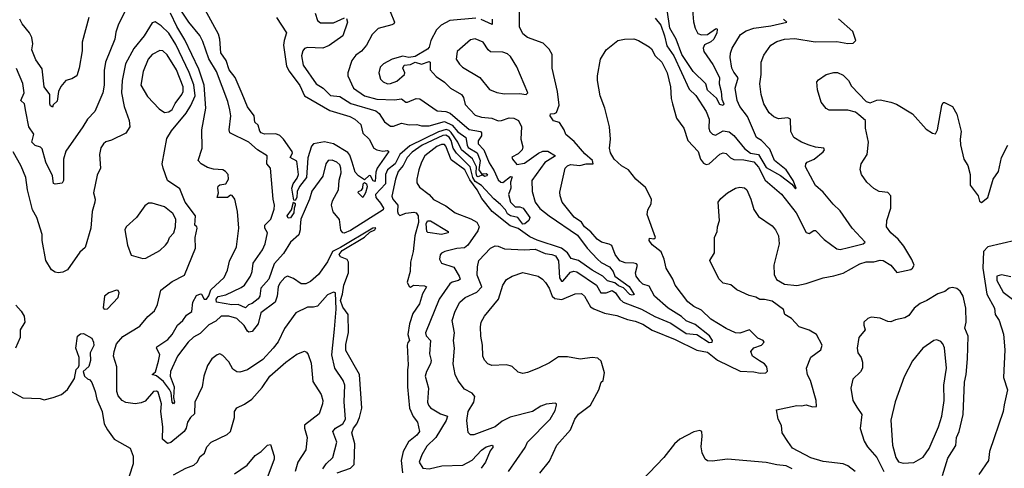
# Model space of a CAD drawing. Extents: x 1268547 to 1425625, y 515768 to 616754.
# Tile 95 of 256: x 1311505 to 1317903, y 569445 to 572361. Entities that reach past the tile are written whole.
import ezdxf

# ---------------------------------------------------------------- set-up
doc = ezdxf.new("R2010")
doc.units = 0

msp = doc.modelspace()

# ---------------------------------------------------------------- linework, layer by layer
at = {"layer": '0CON10XD'}
for points in [[(1312205, 572449.2), (1312145.4, 572324.6), (1312130.8, 572279.2), (1312122.7, 572235), (1312063.2, 572085), (1312055, 572030), (1312053.5, 571935), (1312044.7, 571885), (1311994.4, 571765), (1311944.7, 571715.3), (1311916, 571664), (1311804.2, 571505.8), (1311790, 571455), (1311789.3, 571315), (1311781.3, 571298.7), (1311735, 571291.4), (1311725, 571296.7), (1311718.2, 571345), (1311675.3, 571435.3), (1311651.9, 571521.9), (1311641.3, 571531.3), (1311605, 571542.8), (1311583.8, 571563.8), (1311596.1, 571616.1), (1311564.6, 571665), (1311545.2, 571765.2), (1311537.3, 571815), (1311513.5, 571835), (1311534, 571885), (1311526.6, 571946.6), (1311484.2, 572044.2)], [(1313628.1, 572368.1), (1313634.3, 572345), (1313605, 572255.6), (1313516.3, 572193.7), (1313475, 572174.7), (1313375, 572180), (1313356.4, 572173.6), (1313345, 572158.8), (1313335.5, 572125), (1313346.7, 572065), (1313431.8, 571945), (1313476.5, 571916.5), (1313525, 571868.7), (1313585, 571862), (1313656.4, 571816.4), (1313819.3, 571769.3), (1313841, 571751), (1313875, 571697.3), (1313915, 571669.3), (1313935, 571667.9), (1313985, 571688.4), (1314035, 571677.1), (1314085, 571679.2), (1314115, 571671.9), (1314165, 571671.1), (1314265, 571698.8), (1314315.8, 571675.8), (1314352.3, 571632.3), (1314404.6, 571594.6), (1314411.8, 571545), (1314419.9, 571529.9), (1314476.6, 571495), (1314497.7, 571445), (1314488.9, 571385), (1314505, 571358), (1314535, 571360.9), (1314545.3, 571355), (1314540.8, 571345), (1314525, 571342.2), (1314512.5, 571352.5), (1314485, 571338.9), (1314475, 571343.9), (1314470, 571365), (1314474.1, 571405), (1314447.3, 571457.3), (1314375, 571514.8), (1314351, 571565), (1314308.5, 571628.5), (1314295, 571641.2), (1314277, 571647), (1314227.1, 571632.9), (1314039.3, 571540.7), (1313974.3, 571485), (1313945.1, 571425), (1313896, 571384), (1313881.6, 571355), (1313882.1, 571295), (1313816.6, 571225), (1313819.1, 571205), (1313849.4, 571169.4), (1313867.9, 571135), (1313867, 571125), (1313655, 570991.5), (1313613.1, 570973.1), (1313604.5, 570975), (1313592, 570992), (1313582.8, 571062.8), (1313541.4, 571111.4), (1313530.8, 571155), (1313537, 571183), (1313577.5, 571255), (1313581.1, 571318.9), (1313593.9, 571365), (1313592, 571395), (1313585, 571416.9), (1313565, 571434.5), (1313535, 571447.9), (1313510, 571445), (1313495, 571423.3), (1313475.8, 571344.2), (1313403.6, 571246.4), (1313387.7, 571195), (1313331.8, 571065), (1313326.5, 571016.5), (1313327.8, 570995), (1313317.8, 570962.2), (1313264.3, 570915.7), (1313218.2, 570841.8), (1313158.6, 570775), (1313124.9, 570675), (1313071.7, 570615), (1313066.2, 570565), (1313054, 570546), (1313015, 570515.7), (1312991.8, 570508.2), (1312972.4, 570487.6), (1312925, 570510.7), (1312882.8, 570507.2), (1312784.6, 570524.6), (1312781.2, 570545), (1312795, 570562.7), (1312845, 570572.2), (1312945, 570619.2), (1312965, 570635.2), (1313005, 570694.7), (1313016.7, 570725), (1313021.2, 570778.8), (1313082.8, 570865), (1313099.8, 570905), (1313114.2, 570975), (1313097.8, 571005), (1313098.2, 571025), (1313136.2, 571065), (1313158.8, 571128.8), (1313161.5, 571155), (1313152.5, 571195), (1313135.6, 571395), (1313111.1, 571425), (1313112.5, 571475), (1313050, 571515), (1312993.9, 571563.9), (1312870.6, 571625), (1312866.9, 571645), (1312876.7, 571735), (1312870.9, 571775), (1312858.1, 571828.1), (1312785, 572024.3), (1312735, 572106.9), (1312695, 572220), (1312675, 572258.1), (1312605, 572344.4), (1312509.4, 572489.4)], [(1311955.5, 572375), (1311912.2, 572215), (1311912.1, 572157.9), (1311891.5, 572045), (1311875.6, 571995), (1311845, 571975.8), (1311805, 571966), (1311772.4, 571927.6), (1311758.2, 571895), (1311749.7, 571830.3), (1311723.6, 571806.4), (1311718.3, 571791.7), (1311705, 571800), (1311701.2, 571815), (1311701.2, 571875), (1311664.5, 571925), (1311651.6, 572041.6), (1311610.7, 572100.7), (1311583.5, 572165), (1311590.9, 572205), (1311583.5, 572245), (1311570, 572275), (1311521.8, 572335), (1311505.4, 572365)], [(1313641.5, 570328.5), (1313639.3, 570445), (1313605, 570493.5), (1313589.1, 570535), (1313602.5, 570577.5), (1313610.6, 570635), (1313640.5, 570715), (1313642.4, 570785), (1313633.3, 570803.3), (1313589.6, 570819.6), (1313580.9, 570835), (1313600.3, 570859.7), (1313745, 570947.2), (1313780.5, 570979.5), (1313812.5, 570995), (1313818.7, 571008.7), (1313800, 571005), (1313590.2, 570879.8), (1313536.7, 570855), (1313505, 570787.5), (1313446.4, 570705), (1313395, 570658.5), (1313363.3, 570645), (1313335, 570643.1), (1313285, 570679.2), (1313245, 570694.5), (1313227.8, 570685), (1313195, 570648.6), (1313183.8, 570625), (1313178.2, 570565), (1313165, 570524.2), (1313072.3, 570455), (1313055, 570384), (1313015, 570334.2), (1312995, 570330.8), (1312985, 570337.5), (1312963.9, 570373.9), (1312915, 570418.9), (1312865, 570433.2), (1312815, 570433.6), (1312778.8, 570401.2), (1312735, 570378.4), (1312678.6, 570321.4), (1312635, 570297), (1312599.5, 570265), (1312530.3, 570175), (1312484.6, 570075), (1312483.3, 570045), (1312509.7, 569975), (1312505.2, 569905), (1312510, 569875), (1312505.3, 569864.7), (1312495, 569876), (1312488.4, 569935), (1312478.4, 569958.4), (1312438.8, 570008.8), (1312395, 570045.7), (1312366.7, 570055), (1312388, 570072), (1312407.6, 570142.4), (1312416, 570185), (1312394.3, 570225), (1312396.9, 570235), (1312468.3, 570281.7), (1312495.4, 570315), (1312530, 570375), (1312565, 570405.4), (1312589.3, 570440.7), (1312624.5, 570465), (1312629.1, 570525), (1312655, 570568.6), (1312679.5, 570579.5), (1312686.7, 570576.7), (1312703.3, 570545), (1312720, 570545), (1312735, 570566.7), (1312747.5, 570605), (1312834, 570685), (1312855, 570732.5), (1312868, 570792), (1312914.3, 570885), (1312928.5, 571005), (1312921.4, 571115), (1312902, 571195), (1312885, 571217.5), (1312875, 571220), (1312854.5, 571205.5), (1312787.5, 571205), (1312796.8, 571235), (1312791.6, 571265), (1312795, 571278.6), (1312805, 571287.9), (1312844.2, 571295), (1312862.9, 571325), (1312858.8, 571355), (1312843.3, 571375), (1312824.2, 571384.2), (1312765, 571390), (1312725, 571401.1), (1312685, 571423.1), (1312664.4, 571445), (1312691.2, 571525), (1312689.6, 571645), (1312715.3, 571785), (1312702.8, 571935), (1312668.7, 572038.7), (1312579, 572229), (1312525.9, 572315.9), (1312485, 572402.9)], [(1313174.3, 572374.3), (1313239.2, 572275), (1313222.5, 572225), (1313219.8, 572195), (1313239.4, 572059.4), (1313255, 572027.1), (1313325, 571932.2), (1313355.2, 571865.2), (1313521.2, 571771.2), (1313650.9, 571730.9), (1313683.3, 571715), (1313720.7, 571680.7), (1313733.9, 571623.9), (1313776.7, 571585), (1313806.7, 571525), (1313824.6, 571514.6), (1313865, 571506.7), (1313895, 571511.2), (1313903.3, 571505), (1313827.5, 571395), (1313819.3, 571370.7), (1313815, 571310), (1313802.5, 571312.5), (1313785, 571346), (1313775, 571347.8), (1313745, 571319.2), (1313707, 571347), (1313685, 571370), (1313664.5, 571435.5), (1313650.2, 571480.2), (1313637.6, 571497.6), (1313545, 571553.2), (1313485, 571566.6), (1313414.2, 571555), (1313402.1, 571537.9), (1313378, 571462), (1313368.9, 571335), (1313323.1, 571276.9), (1313308.6, 571245), (1313306.4, 571205), (1313295, 571186.2), (1313287, 571187), (1313273.6, 571265), (1313282.2, 571295), (1313308.1, 571331.9), (1313316.2, 571355), (1313305, 571441.4), (1313262.2, 571465), (1313277.1, 571492.9), (1313275.7, 571505), (1313219, 571585), (1313195, 571608.5), (1313168.5, 571618.5), (1313095, 571616.1), (1313074.2, 571625), (1313065, 571636.9), (1313054.5, 571674.5), (1313032.1, 571695), (1313027.7, 571735), (1312985.1, 571795), (1312950.7, 571879.3), (1312905.4, 571985), (1312867.2, 572035), (1312845.9, 572095), (1312811.8, 572145), (1312806.3, 572235), (1312797.5, 572267.5), (1312709.7, 572425)], [(1313425, 572404), (1313441.2, 572355), (1313460.5, 572340.5), (1313545, 572341.3), (1313615, 572372.5)], [(1313912.9, 572415), (1313940, 572345), (1313936.2, 572335), (1313922.1, 572327.9), (1313835, 572303.3), (1313794.4, 572265), (1313757.5, 572195), (1313725, 572156.9), (1313689.1, 572130.9), (1313663.4, 572096.6), (1313636.5, 572015), (1313637.5, 571995), (1313674.5, 571915), (1313745, 571866.7), (1313825, 571843.5), (1313940.3, 571840.3), (1313985.6, 571845.6), (1314013.3, 571825), (1314024.2, 571824.2), (1314082, 571848), (1314105, 571846.7), (1314218.3, 571768.3), (1314275, 571764.2), (1314303.1, 571753.1), (1314425, 571646.5), (1314499.2, 571635), (1314505.9, 571625), (1314505.9, 571605), (1314485, 571572.5), (1314484.1, 571555), (1314520, 571515), (1314555, 571430), (1314588.6, 571378.6), (1314615, 571320), (1314631.1, 571305), (1314645, 571303.2), (1314695, 571342.2), (1314705, 571340), (1314695.2, 571305), (1314696.8, 571265), (1314681.1, 571225), (1314695, 571175.9), (1314724.5, 571145), (1314755, 571143.6), (1314775.4, 571135.4), (1314820.2, 571075), (1314813.8, 571055), (1314787, 571033), (1314775, 571031.7), (1314741.3, 571075), (1314695, 571086), (1314675, 571098.8), (1314661.8, 571125), (1314630.1, 571160.1), (1314586, 571196), (1314505, 571283.6), (1314465, 571309.6), (1314449.5, 571335), (1314432.7, 571405), (1314342.7, 571492.7), (1314322.6, 571525), (1314309.3, 571575), (1314295, 571596.9), (1314275, 571609.4), (1314255, 571608.1), (1314120, 571545), (1314055, 571499.3), (1314023.1, 571465), (1313996.3, 571413.7), (1313965.2, 571375), (1313946.3, 571325), (1313923.8, 571213.8), (1313928.9, 571195), (1313962.9, 571155), (1313959.3, 571115), (1313965, 571098.5), (1313975, 571089.2), (1314015, 571104.1), (1314065, 571110.8), (1314081.6, 571105), (1314094.8, 571085), (1314097.4, 571042.6), (1314072.9, 570955), (1314062, 570855), (1314043.8, 570785), (1314041.4, 570725), (1314022.9, 570655), (1314035, 570627.5), (1314045, 570622.5), (1314064.2, 570635.8), (1314135, 570631.9), (1314148.1, 570625), (1314121.5, 570578.5), (1314102.5, 570515), (1314059.2, 570450.8), (1314038.1, 570385), (1314027.5, 570315), (1314037.1, 570275), (1314026.4, 570263.6), (1314022.5, 570245), (1314030, 570115), (1314024.4, 570085), (1314025.6, 569975), (1314038.2, 569835), (1314062.6, 569782.6), (1314090.4, 569745), (1314103.3, 569685), (1314085, 569659.5), (1314032.4, 569617.6), (1313996.4, 569553.6), (1313984.5, 569495), (1313992.9, 569415)], [(1314468.5, 572371.5), (1314300, 572355), (1314244.3, 572325), (1314214.4, 572295), (1314176.9, 572225), (1314166.7, 572183.3), (1314155, 572168.6), (1314075, 572121.2), (1314033.8, 572116.2), (1313995, 572122.9), (1313925, 572104.3), (1313868.8, 572075), (1313847.9, 572052.1), (1313839.4, 572015), (1313850, 571975), (1313866.2, 571956.2), (1313895, 571944.5), (1313915, 571945.6), (1313955, 571960.9), (1314005.5, 572005), (1314007.9, 572015), (1313995.3, 572045), (1314004.2, 572065.8), (1314045, 572069.4), (1314075, 572084.2), (1314115, 572070.9), (1314165, 572088.7), (1314172.9, 572085), (1314172.7, 572035), (1314211, 571991), (1314265, 571953.9), (1314305.3, 571915), (1314375.4, 571875.4), (1314387.7, 571855), (1314400.1, 571810.1), (1314465, 571739.3), (1314505, 571726.6), (1314571.9, 571721.9), (1314615, 571704.1), (1314635, 571705.3), (1314685, 571724), (1314715, 571720.3), (1314747.1, 571705), (1314765.4, 571665), (1314760.6, 571585), (1314775.2, 571534.8), (1314769.3, 571515), (1314745, 571488.4), (1314703.2, 571466.8), (1314706.2, 571455), (1314735, 571419.6), (1314785, 571428.8), (1314875, 571493.8), (1314905, 571506.8), (1314936.1, 571506.1), (1314985.6, 571475.6), (1314917.3, 571432.7), (1314832.7, 571315), (1314835.6, 571245), (1314854.6, 571175), (1314885, 571133.8), (1314945.6, 571085), (1315129.4, 570959.4), (1315192.7, 570875), (1315258.6, 570805), (1315283.8, 570783.8), (1315338.3, 570755), (1315361.1, 570725), (1315372.9, 570692.9), (1315465, 570626.8), (1315498.5, 570575), (1315485, 570570), (1315468.9, 570575), (1315427.3, 570617.3), (1315395, 570631.1), (1315371, 570651), (1315325, 570662.8), (1315294.9, 570694.9), (1315225, 570732.2), (1315135, 570796.1), (1315089, 570809), (1315064.1, 570845), (1315024.9, 570874.9), (1314868, 570928), (1314820.5, 570950.5), (1314745, 571004), (1314691.4, 571021.4), (1314574.1, 571114.1), (1314508.5, 571198.5), (1314478.1, 571255), (1314430, 571320), (1314398, 571385), (1314309.5, 571449.5), (1314275, 571539.2), (1314265, 571549.7), (1314245, 571550), (1314215, 571535.7), (1314138.4, 571475), (1314115.3, 571435), (1314098, 571385), (1314084.6, 571325), (1314085, 571301.2), (1314103.1, 571273.1), (1314165.3, 571225.3), (1314193.1, 571193.1), (1314275, 571150.9), (1314335.3, 571105.3), (1314436.2, 571066.2)], [(1314681.1, 569425), (1314790.2, 569579.8), (1314805.6, 569615), (1314951.8, 569765), (1314985, 569820), (1314994, 569855), (1314993.6, 569863.6), (1314985, 569868), (1314925, 569861.9), (1314890.9, 569849.1), (1314836.7, 569815), (1314692.3, 569777.7), (1314639.5, 569750.5), (1314595, 569715.4), (1314455, 569661.9), (1314435, 569662), (1314418.3, 569678.3), (1314410.5, 569755), (1314420, 569815), (1314455.4, 569875), (1314462.4, 569912.4), (1314445, 569933.3), (1314395, 569958.6), (1314353.3, 570013.3), (1314334.5, 570055), (1314321.1, 570125), (1314331.2, 570225), (1314324.5, 570275), (1314329.2, 570325), (1314315.4, 570405), (1314334.2, 570465.8), (1314365.5, 570525), (1314400, 570555), (1314475, 570588.9), (1314507.5, 570625), (1314478.6, 570701.4), (1314479.6, 570755), (1314488.5, 570795), (1314565, 570875.5), (1314595, 570891.5), (1314615, 570889.2), (1314655, 570870.5), (1314785, 570866), (1314855, 570870), (1314920.2, 570840.2), (1314962.5, 570835), (1314986.2, 570825), (1315005, 570792.9), (1315012.8, 570682.8), (1315025, 570660.4), (1315035, 570662), (1315085, 570720), (1315105, 570726.7), (1315125, 570721.4), (1315251.8, 570635), (1315280.6, 570585), (1315315, 570585.9), (1315355, 570599.8), (1315375.7, 570585), (1315404.2, 570544.2), (1315425.3, 570525.3), (1315545, 570480.3), (1315630.9, 570430.9), (1315735, 570389.5), (1315835, 570320.7), (1315905, 570315.5), (1315985, 570262.7), (1316004.6, 570265), (1316007.4, 570275), (1315986.5, 570306.5), (1315895, 570380.2), (1315835, 570403.9), (1315805, 570432.8), (1315719.1, 570485), (1315629.7, 570565), (1315595, 570627.9), (1315555, 570642.2), (1315535, 570660.4), (1315511.3, 570695), (1315505.3, 570715), (1315518.9, 570765), (1315513.8, 570773.8), (1315495, 570779.4), (1315439.9, 570779.9), (1315404.4, 570794.4), (1315373.8, 570835), (1315352.3, 570892.3), (1315335, 570902.9), (1315285, 570914.7), (1315257.3, 570935), (1315215, 570982.1), (1315174.5, 571015), (1315155, 571045.5), (1315108.3, 571078.3), (1315030, 571175), (1315016.4, 571215), (1315015, 571240), (1315049.1, 571395), (1315065, 571412.1), (1315085, 571419.4), (1315143.9, 571413.9), (1315185, 571424.8), (1315230.8, 571425), (1315227.9, 571445), (1315178.1, 571488.1), (1315108.7, 571568.7), (1315054.3, 571615), (1315043.8, 571645), (1315012.7, 571692.7), (1314973.9, 571703.9), (1314952.5, 571735), (1314955, 571750), (1314979.3, 571750.7), (1314992.5, 571757.5), (1315010, 571805), (1314998.6, 571895), (1314964.4, 572045), (1314964.2, 572135), (1314945, 572170), (1314907.2, 572207.2), (1314805, 572245.7), (1314775, 572270), (1314752.2, 572315), (1314752.5, 572415)], [(1315635, 572370.5), (1315670, 572325), (1315695, 572255.6), (1315710.3, 572190.3), (1315755.7, 572125.7), (1315855, 571909.4), (1315897.4, 571867.4), (1315966.1, 571765), (1315984.1, 571715), (1315982.7, 571655), (1315989.1, 571635), (1316006.6, 571616.6), (1316025, 571611.1), (1316075, 571639.2), (1316115, 571631.1), (1316145, 571608.8), (1316213.8, 571523.8), (1316254.3, 571494.3), (1316304.7, 571484.7), (1316355, 571399.9), (1316447.8, 571347.8), (1316521.2, 571291.2), (1316545, 571260.8), (1316550, 571265), (1316530, 571315), (1316484.6, 571385), (1316408.6, 571445), (1316378.6, 571518.6), (1316325.3, 571575.3), (1316292.8, 571595), (1316235, 571730.6), (1316185, 571796.7), (1316166.5, 571835), (1316153.6, 571915), (1316174, 571984), (1316145, 572019.4), (1316132.7, 572045), (1316121.8, 572115), (1316123.2, 572143.2), (1316134.4, 572175), (1316188.1, 572265), (1316225, 572288.1), (1316274.9, 572305.1), (1316385, 572320), (1316490, 572345), (1316467.1, 572365)], [(1315876.1, 572425), (1315883, 572347), (1315893.7, 572305), (1315911.9, 572271.9), (1315935, 572262.6), (1315975, 572265.3), (1316025, 572301.9), (1316035, 572303.3), (1316037, 572297), (1316034.4, 572274.4), (1316015.5, 572234.5), (1315995, 572216.7), (1315955, 572196.4), (1315945.8, 572175), (1315951.2, 572155), (1316008.8, 572068.8), (1316051, 571985), (1316049.8, 571945), (1316062.9, 571895), (1316067.3, 571845), (1316079.5, 571815), (1316075, 571802.2), (1316055, 571810.4), (1316031.6, 571851.6), (1315975, 571902.9), (1315962.5, 571945), (1315881.8, 572025), (1315806.6, 572135), (1315771, 572235), (1315729.1, 572305), (1315713.1, 572425)], [(1313475, 569442.5), (1313496.7, 569473.3), (1313540.5, 569515), (1313566.8, 569615), (1313538.8, 569685), (1313556.4, 569705), (1313605, 569733.2), (1313621.8, 569765), (1313613.1, 569876.9), (1313618.4, 569985), (1313606.9, 570016.9), (1313552.7, 570095), (1313532.9, 570182.9), (1313551, 570349), (1313560.6, 570479.4), (1313556.2, 570585), (1313545, 570590.8), (1313505, 570572.9), (1313440, 570500), (1313415, 570492.3), (1313375, 570493.1), (1313300, 570455), (1313225, 570352.9), (1313185, 570267.5), (1313152.2, 570225), (1313085, 570152.5), (1312985, 570085.6), (1312935, 570070.8), (1312915, 570071.2), (1312889.7, 570089.7), (1312865, 570138), (1312825, 570178.8), (1312805, 570188.8), (1312787.3, 570182.7), (1312754.4, 570155.6), (1312725.6, 570114.4), (1312702, 570045), (1312691.5, 569975), (1312643.3, 569875), (1312641.4, 569798.6), (1312615.5, 569774.5), (1312596.4, 569745), (1312586.5, 569705), (1312574.4, 569685), (1312487.3, 569612.7), (1312465, 569607.2), (1312433.8, 569635), (1312435.2, 569715), (1312422.4, 569815), (1312425.8, 569865), (1312405, 569939.5), (1312395, 569947.1), (1312375.4, 569944.6), (1312319.5, 569880.5), (1312295, 569870), (1312255, 569864.6), (1312195, 569873.6), (1312170.8, 569885), (1312145, 569915.5), (1312135.3, 569944.7), (1312135.4, 570105), (1312115.4, 570175), (1312118.2, 570205), (1312134, 570255), (1312175, 570300.9), (1312285, 570369.2), (1312337.4, 570432.6), (1312381.7, 570468.3), (1312400.3, 570509.7), (1312423, 570603), (1312495, 570660), (1312575, 570700), (1312647.1, 570875), (1312645.6, 570945.6), (1312659.2, 571005), (1312656.7, 571015), (1312644, 571025), (1312646.9, 571086.9), (1312580.7, 571175), (1312545, 571260.8), (1312466.4, 571316.4), (1312436.7, 571395), (1312431.1, 571425), (1312460.9, 571589.1), (1312490.8, 571639.2), (1312586.6, 571753.4), (1312617.2, 571802.8), (1312644.9, 571865), (1312636.7, 571936.7), (1312607.2, 572017.2), (1312519.7, 572199.7), (1312475, 572272.7), (1312425, 572320), (1312385, 572347.5), (1312365, 572341.2), (1312312.9, 572255), (1312247.1, 572172.9), (1312192.4, 572075), (1312170.8, 571965), (1312167.5, 571885), (1312185, 571797.5), (1312217.1, 571705), (1312221.2, 571665), (1312195, 571622.5), (1312102, 571578), (1312065, 571567.3), (1312050, 571555), (1312032.8, 571527.2), (1312022.9, 571485), (1312031.1, 571395), (1312009.5, 571350.5), (1311984.3, 571235), (1311995.7, 571195), (1311994.2, 571175), (1311975.6, 571114.4), (1311967.1, 571005), (1311929.7, 570880.3), (1311895, 570850), (1311815, 570734.4), (1311785, 570719.5), (1311755, 570715.4), (1311735, 570719.6), (1311710.9, 570735), (1311675.3, 570795.3), (1311650.8, 570925), (1311652.3, 570965), (1311616.2, 571075), (1311587.5, 571125), (1311556.7, 571255), (1311545.6, 571335), (1311515, 571409.2), (1311462, 571502)], [(1314574, 572365), (1314575, 572330), (1314502.8, 572362.8)], [(1316890.4, 570879.6), (1316985.8, 570904.2), (1316998.6, 570915), (1316914.4, 571005), (1316835, 571118.9), (1316790.9, 571160.9), (1316725, 571239.5), (1316675, 571282.2), (1316610.6, 571405), (1316612.9, 571425), (1316622.5, 571435), (1316666.2, 571455), (1316725, 571501.2), (1316733.8, 571515), (1316730, 571525), (1316675, 571531.9), (1316635, 571545.6), (1316585, 571565.7), (1316536, 571595), (1316514.6, 571634.6), (1316514, 571715), (1316495, 571723.3), (1316436.3, 571716.3), (1316405, 571728.6), (1316374.4, 571755), (1316339.4, 571815), (1316322.7, 571875), (1316314.5, 571944.5), (1316321.8, 572005), (1316321.9, 572085), (1316340.6, 572129.4), (1316385.4, 572194.6), (1316425, 572218.9), (1316475, 572234.5), (1316542.4, 572237.6), (1316673.6, 572216.4), (1316815, 572219.2), (1316885, 572206.6), (1316920.9, 572209.1), (1316938.8, 572225), (1316918.9, 572285), (1316825, 572365.5)], [(1314795, 571874), (1314806.7, 571885), (1314735.2, 572055.2), (1314695, 572121.1), (1314675, 572138.8), (1314645, 572149.2), (1314565, 572152.2), (1314548.6, 572165), (1314517.1, 572215), (1314465, 572236.7), (1314435, 572230.9), (1314347.8, 572155), (1314341.8, 572105), (1314362.4, 572072.4), (1314383.2, 572053.2), (1314495, 571984.6), (1314558, 571908), (1314605, 571887.1), (1314655, 571879.1), (1314751.7, 571881.7), (1314795, 571874)], [(1314885, 569414.2), (1314948.3, 569491.7), (1314995.4, 569594.6), (1315084.4, 569695), (1315111.4, 569765), (1315135, 569796.2), (1315213.6, 569856.4), (1315267.5, 569955), (1315282.5, 570005), (1315296.2, 570015), (1315305.8, 570065), (1315282.4, 570142.4), (1315260.9, 570160.9), (1315225, 570164.4), (1315145.7, 570154.3), (1315065, 570168.8), (1315005, 570168.8), (1314948.3, 570131.7), (1314875, 570096.9), (1314805, 570067.5), (1314775, 570061.2), (1314745, 570070), (1314705.8, 570105.8), (1314691.7, 570111.7), (1314665, 570117.5), (1314572.4, 570112.4), (1314546.2, 570125), (1314525, 570148.8), (1314514.4, 570175), (1314512.2, 570245), (1314501.5, 570305), (1314498.5, 570365), (1314504.5, 570395), (1314525.5, 570435), (1314615.8, 570544.2), (1314643.8, 570635), (1314668.4, 570671.6), (1314705, 570693.8), (1314775, 570717.3), (1314873.9, 570693.9), (1314902.9, 570675), (1314921.9, 570651.9), (1314946.2, 570615), (1314964.5, 570565), (1314981.2, 570548.8), (1315028.3, 570541.7), (1315115, 570579.2), (1315155, 570580.9), (1315175, 570562.9), (1315214.5, 570495), (1315235, 570480.9), (1315305, 570452.9), (1315385, 570437.5), (1315455, 570412.3), (1315505, 570402.3), (1315555, 570381.1), (1315615, 570343.3), (1315765, 570282.9), (1315905, 570213.2), (1315975, 570199.2), (1316038, 570148), (1316186.4, 570076.4), (1316275, 570072.3), (1316316.3, 570063.7), (1316353.8, 570066.2), (1316364.4, 570075.6), (1316360, 570105), (1316343.5, 570125), (1316312.7, 570142.7), (1316267.5, 570175), (1316255.5, 570205), (1316275, 570228.2), (1316325, 570245.6), (1316341.4, 570265), (1316336, 570275), (1316300.9, 570290.9), (1316246.7, 570345), (1316185, 570323.8), (1316155, 570325.4), (1316095, 570354.1), (1315995, 570414.5), (1315935, 570473.8), (1315885, 570497.1), (1315846.2, 570526.2), (1315764.6, 570634.6), (1315749.4, 570675), (1315705.5, 570745), (1315692.5, 570805), (1315673, 570853), (1315615, 570897.5), (1315594, 570925), (1315598.3, 570941.7), (1315625, 570937.5), (1315636.2, 570945), (1315583.1, 571095), (1315585.9, 571124.1), (1315608.8, 571165), (1315610, 571195), (1315570.8, 571270.8), (1315507.5, 571325), (1315460, 571385), (1315415, 571411.2), (1315366.9, 571455), (1315342.9, 571495), (1315336.7, 571525), (1315344.4, 571585), (1315337.3, 571665), (1315306.5, 571785), (1315276.5, 571865), (1315258.6, 571965), (1315258.6, 571995), (1315279.2, 572105), (1315316.2, 572165), (1315392.5, 572225), (1315435, 572234.5), (1315495, 572236.9), (1315526.2, 572225), (1315594.6, 572184.6), (1315610.6, 572170.6), (1315635, 572125.6), (1315678.2, 572085), (1315712.7, 572015), (1315734.7, 571925), (1315737.6, 571847.6), (1315746.2, 571815), (1315771.7, 571721.7), (1315820, 571655), (1315845.4, 571575.4), (1315912.9, 571505), (1315928.5, 571455), (1315949.1, 571429.1), (1315965, 571419.6), (1315985, 571423.2), (1316055, 571487.1), (1316076.3, 571496.3), (1316095, 571492.2), (1316123.8, 571463.8), (1316145, 571452.2), (1316211, 571449), (1316275, 571436.8), (1316305, 571402.5), (1316348.8, 571318.8), (1316455, 571227.1), (1316551.1, 571105), (1316615, 570977.5), (1316635, 570971.9), (1316665, 570990.6), (1316675, 570990.6), (1316732, 570932), (1316815, 570871.6), (1316835, 570868.1), (1316890.4, 570879.6)], [(1312445, 571757.6), (1312475, 571762.9), (1312495, 571776.9), (1312515, 571816.2), (1312558.4, 571875), (1312566.4, 571895), (1312567.5, 571925), (1312523.3, 572035), (1312462.7, 572132.7), (1312435, 572157.7), (1312415, 572160), (1312365, 572135.4), (1312339.6, 572105), (1312307.2, 572025), (1312292.1, 571935), (1312335, 571861.1), (1312411.1, 571781.1), (1312445, 571757.6)], [(1316934.3, 569424.3), (1316885, 569460.3), (1316855, 569473.6), (1316725, 569489.6), (1316645, 569513.8), (1316526.6, 569576.6), (1316495, 569618.8), (1316458.6, 569675), (1316453.8, 569723.8), (1316432.5, 569765), (1316422.5, 569825), (1316555, 569854.3), (1316585, 569851.4), (1316615, 569856.9), (1316655.7, 569844.3), (1316682.5, 569847.5), (1316680.5, 569885), (1316642.7, 570015), (1316623.7, 570053.7), (1316617.5, 570095), (1316645, 570166.7), (1316710.8, 570215), (1316720, 570245), (1316682.5, 570315), (1316635, 570342.5), (1316570, 570365), (1316519.4, 570419.4), (1316477.5, 570445), (1316467.7, 570477.7), (1316395, 570532.5), (1316345, 570543.3), (1316315, 570541.2), (1316287.6, 570557.6), (1316245, 570568.5), (1316164.2, 570604.2), (1316125, 570638.6), (1316075, 570648), (1316046.9, 570676.9), (1315990, 570795), (1316020, 570845), (1316020, 570945), (1316036.7, 570985), (1316038.8, 571015), (1316051.2, 571055), (1316044.2, 571175), (1316060.3, 571199.7), (1316103.7, 571236.3), (1316155, 571265.6), (1316185, 571272.9), (1316215, 571267.5), (1316228.6, 571255), (1316256.5, 571195), (1316275, 571126.7), (1316305, 571081.2), (1316395, 571021.2), (1316415.7, 570995.7), (1316435.5, 570955.5), (1316438.9, 570905), (1316404.4, 570765), (1316408, 570705), (1316423.3, 570673.3), (1316475, 570642.5), (1316555, 570634.3), (1316615, 570645.7), (1316725, 570682.5), (1316794.4, 570695.6), (1316855, 570714), (1316963.3, 570775), (1317005, 570787.8), (1317055, 570786.5), (1317095, 570798.8), (1317115, 570796.2), (1317164.4, 570765), (1317205, 570718), (1317295, 570736.9), (1317306.7, 570745), (1317317.3, 570765), (1317302.2, 570802.2), (1317249.6, 570889.6), (1317213.6, 570933.6), (1317164.4, 570975), (1317138.1, 571015), (1317139.4, 571055), (1317165.6, 571135), (1317166.1, 571216.1), (1317145, 571236.7), (1317090, 571245), (1317055, 571263.8), (1317008.8, 571305), (1316973.8, 571355), (1316966.4, 571386.4), (1316972, 571425), (1317010.8, 571485), (1317020, 571565), (1317001.5, 571655), (1317000, 571705), (1316958.3, 571741.7), (1316935, 571759.2), (1316885, 571772), (1316765, 571772), (1316745, 571783.8), (1316712, 571825), (1316688, 571905), (1316684.1, 571955.9), (1316695, 571970), (1316745, 572003.8), (1316795, 572017.1), (1316817.9, 572017.9), (1316855, 572000), (1316889.2, 571965), (1316908.7, 571928.7), (1317005, 571828.8), (1317030.7, 571820.7), (1317075, 571838.8), (1317095, 571840), (1317165.7, 571825.7), (1317201.7, 571811.7), (1317305, 571750), (1317395, 571648.8), (1317435, 571622.5), (1317455, 571620), (1317467.5, 571645), (1317495.9, 571804.1), (1317505, 571822.5), (1317515, 571823.3), (1317565, 571797.5), (1317595, 571747.5), (1317622.5, 571635), (1317615.9, 571584.1), (1317618.1, 571548.1), (1317640, 571455), (1317665, 571412.5), (1317681.2, 571355), (1317681.2, 571285), (1317732.5, 571215), (1317741.7, 571181.7), (1317755, 571173.3), (1317795.7, 571205), (1317830, 571325), (1317864.4, 571375), (1317884.1, 571465.9), (1317925.6, 571545)], [(1313735, 571205.8), (1313703.3, 571235), (1313707.5, 571245), (1313725, 571251.9), (1313734.5, 571265), (1313736.8, 571293.2), (1313745, 571302.5), (1313757.8, 571295), (1313763.6, 571275), (1313751.9, 571235), (1313735, 571205.8)], [(1312305, 570808.6), (1312325, 570810.8), (1312415, 570861.1), (1312453.1, 570895), (1312467.8, 570915), (1312477.5, 570945), (1312505.8, 570975), (1312517.6, 571015), (1312518.9, 571065), (1312500.7, 571100.7), (1312445, 571145.3), (1312365, 571168.9), (1312342.4, 571167.6), (1312319.2, 571150.8), (1312264.4, 571075), (1312196.2, 571015), (1312187.5, 570995), (1312205.7, 570895), (1312229.7, 570829.7), (1312305, 570808.6)], [(1313250.4, 571070.4), (1313243.5, 571085), (1313270.5, 571125), (1313285, 571173.8), (1313295, 571166.7), (1313295.6, 571155.6), (1313287.6, 571135), (1313286.2, 571105), (1313265, 571074.1), (1313250.4, 571070.4)], [(1314436.2, 571066.2), (1314474.3, 571045), (1314490, 571015), (1314481.1, 570988.9), (1314416.7, 570895), (1314395, 570877.6), (1314345, 570873.9), (1314266.5, 570853.5), (1314245.7, 570844.3), (1314237, 570833), (1314232, 570805), (1314245, 570778.8), (1314325, 570752.9), (1314360.9, 570695), (1314367.1, 570675), (1314355.8, 570665), (1314315, 570655.3), (1314299.5, 570645), (1314230, 570545), (1314141.2, 570325), (1314146.4, 570306.4), (1314174.5, 570275), (1314168.8, 570188.8), (1314178.2, 570145), (1314175.3, 570125), (1314147.3, 570075), (1314139.6, 570045), (1314160.3, 569965), (1314153.8, 569875), (1314160.5, 569855), (1314175, 569838.1), (1314239.1, 569799.1), (1314283.8, 569785), (1314275.9, 569755), (1314209.7, 569645), (1314151.4, 569588.6), (1314117.3, 569532.7), (1314101.5, 569485), (1314125, 569447.1), (1314165, 569442.5), (1314247.9, 569462.1), (1314385, 569466.1), (1314445, 569499.1), (1314505, 569562), (1314535, 569584.6), (1314575, 569596.2), (1314582.5, 569585), (1314561.7, 569558.3), (1314531.2, 569485), (1314504.2, 569445)], [(1314245, 570964.8), (1314157.3, 570977.3), (1314150, 570985), (1314145.6, 571035), (1314155, 571054.2), (1314175, 571054.5), (1314289.2, 570985), (1314290, 570975), (1314245, 570964.8)], [(1317981.3, 570928.7), (1317795, 570883.6), (1317766.5, 570853.5), (1317762.5, 570745), (1317788, 570578), (1317838.9, 570485), (1317843.8, 570443.8), (1317870, 570405), (1317897.7, 570317.7), (1317905.6, 570215), (1317897.1, 570035), (1317923.3, 569955), (1317902.5, 569857.5), (1317895.8, 569814.2), (1317806, 569555), (1317800, 569495), (1317737.5, 569405)], [(1317945, 570689.5), (1317885, 570702.9), (1317855, 570693.8), (1317854.8, 570665), (1317895, 570590.8), (1317955.5, 570545)], [(1312055, 570480), (1312075, 570482.5), (1312146, 570555), (1312152.5, 570585), (1312145, 570600), (1312135, 570602.5), (1312085, 570586.2), (1312056.2, 570565), (1312048.3, 570488.3), (1312055, 570480)], [(1317501.5, 569398.5), (1317535, 569510), (1317587.5, 569592.5), (1317592.2, 569645), (1317608.5, 569685), (1317635.2, 569795), (1317644.4, 570005), (1317655.7, 570055), (1317663, 570157), (1317667.1, 570305), (1317646.2, 570355), (1317654.6, 570395), (1317651.8, 570485), (1317634.3, 570564.3), (1317615, 570597.5), (1317595, 570613.8), (1317565, 570619.2), (1317545, 570615.8), (1317516.8, 570593.2), (1317471.1, 570578.9), (1317398.8, 570535), (1317355, 570516.9), (1317317.1, 570485), (1317281.7, 570438.3), (1317256.9, 570423.1), (1317195, 570410), (1317165, 570396.9), (1317145, 570398.6), (1317095, 570420.8), (1317036.4, 570426.4), (1317015, 570418), (1316990.8, 570395), (1316989.2, 570375), (1316998.8, 570345), (1316957.8, 570295), (1316946.1, 570226.1), (1316950.8, 570195), (1316972, 570165), (1316982, 570135), (1316980.8, 570095), (1316968.3, 570071.7), (1316918.8, 570025), (1316905.8, 569965), (1316917.8, 569885), (1316945, 569842.5), (1316977.3, 569795), (1316967, 569703), (1316991.1, 569621.1), (1317012.9, 569585), (1317073.6, 569515), (1317119.5, 569425)], [(1311480, 570505), (1311515, 570466), (1311533.3, 570435), (1311537.8, 570395), (1311508.6, 570345), (1311507.5, 570295), (1311478, 570225)], [(1311455, 569942.2), (1311525, 569902.5), (1311637.9, 569897.9), (1311665, 569891.2), (1311722.5, 569905), (1311775.8, 569924.2), (1311815, 569956.7), (1311861.7, 570028.3), (1311873, 570087), (1311888.3, 570101.7), (1311891.2, 570115), (1311890.8, 570165), (1311870.5, 570225), (1311880, 570305), (1311900.5, 570319.5), (1311920.7, 570320.7), (1311975, 570290), (1311985.7, 570265), (1311986.6, 570243.4), (1311964, 570195), (1311964.2, 570145), (1311955, 570107.5), (1311916.7, 570075), (1311926.7, 570045), (1311945, 570026.7), (1311961.2, 570021.2), (1311973.1, 570003.1), (1311995.6, 569945), (1312005.7, 569895), (1312041.4, 569815), (1312053.5, 569735), (1312075, 569696), (1312120, 569635), (1312224, 569575), (1312242.5, 569525), (1312241.9, 569475), (1312216.3, 569393.7)], [(1313567.1, 569415), (1313655, 569446.2), (1313679.1, 569470.9), (1313682.6, 569605), (1313664.2, 569675), (1313673.4, 569705), (1313695.6, 569734.4), (1313713.5, 569775), (1313727.4, 569835), (1313714, 570055), (1313625, 570211.4), (1313625, 570250), (1313641.5, 570328.5)], [(1317245, 569477.7), (1317315, 569482.5), (1317375, 569518.6), (1317415, 569574.3), (1317474.6, 569715), (1317495.9, 569784.1), (1317511.3, 569885), (1317509.7, 569985), (1317526.7, 570095), (1317515, 570227.5), (1317503.6, 570253.6), (1317489.1, 570269.1), (1317465, 570279.2), (1317445, 570275.8), (1317373.7, 570226.3), (1317306.2, 570143.8), (1317251.2, 570038.8), (1317193, 569877), (1317165, 569757.5), (1317175.3, 569595), (1317197.2, 569515), (1317215, 569486.5), (1317245, 569477.7)], [(1312505, 569403.5), (1312585, 569445.6), (1312636, 569465), (1312657.5, 569485), (1312677.2, 569522.8), (1312705.4, 569544.6), (1312721.4, 569585), (1312750, 569615), (1312852.9, 569665), (1312875.2, 569684.8), (1312900, 569775), (1312901.9, 569815), (1312915, 569839.2), (1312965, 569862.2), (1313014.3, 569895), (1313079.7, 569970.3), (1313131.1, 570045), (1313234.8, 570135.2), (1313305, 570186.4), (1313355, 570206), (1313369.5, 570199.5), (1313378.8, 570185), (1313398.7, 570128.7), (1313409.9, 570009.9), (1313465, 569923.8), (1313474.5, 569885), (1313472.7, 569865), (1313450.9, 569799.1), (1313356.5, 569725), (1313354.6, 569705), (1313373.9, 569645), (1313364.5, 569565), (1313312.7, 569485), (1313294.6, 569425.4)], [(1316525, 569441.9), (1316485, 569462), (1316425, 569466.7), (1316355, 569482.7), (1316105, 569504), (1316005, 569492.5), (1315974.3, 569494.3), (1315958.8, 569505), (1315938.8, 569545), (1315934, 569585), (1315940, 569655), (1315936.7, 569685), (1315925, 569690), (1315885, 569681.2), (1315795, 569634), (1315760, 569605), (1315691.4, 569515), (1315547.5, 569365)], [(1312901.3, 569408.7), (1312982.5, 569465), (1313035, 569528.8), (1313075, 569553.8), (1313115, 569596.2), (1313135, 569600), (1313158.9, 569525), (1313159.3, 569505), (1313117.9, 569395)]]:
    msp.add_lwpolyline(points, dxfattribs=at)

doc.saveas('drawing.dxf')
